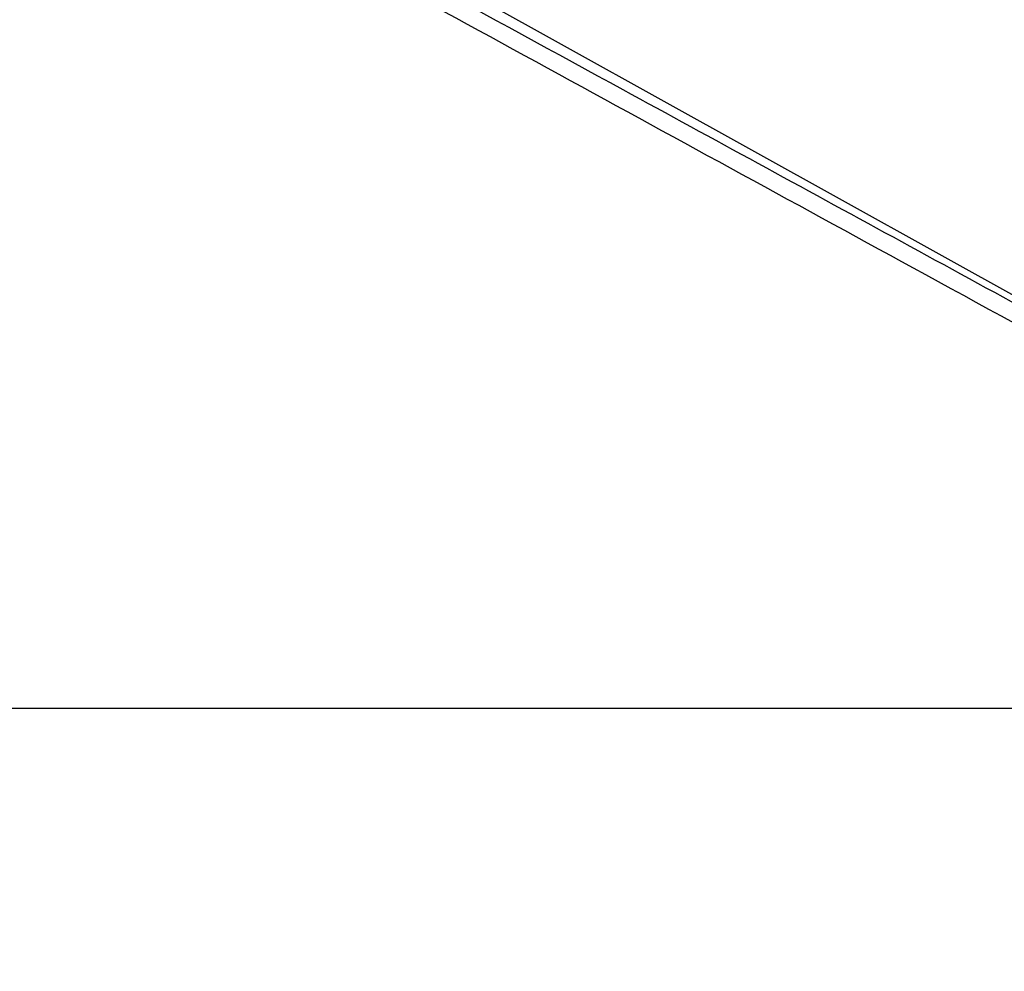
# Model space of a CAD drawing. Header units: millimetres. Extents: x 20 to 22981, y 40 to 19992.
# Tile 45 of 158: x 5284 to 6042, y 6410 to 7142. Entities that reach past the tile are written whole.
import ezdxf

# ---------------------------------------------------------------- set-up
doc = ezdxf.new("R2010")
doc.units = ezdxf.units.MM
doc.header["$LTSCALE"] = 2
doc.layers.add('COMPONENT_GEOMETRY', color=7, linetype='Continuous')
doc.styles.add('SLDTEXTSTYLE0', font='TXT', dxfattribs={"width": 0.75})
doc.dimstyles.new('SLDDIMSTYLE0', dxfattribs={"dimtxt": 100, "dimasz": 6.604, "dimexe": 0, "dimexo": 0.0625, "dimgap": 25, "dimtad": 0, "dimtih": 1, "dimtoh": 1, "dimdec": 0, "dimrnd": 1e-09, "dimzin": 12, "dimdsep": 46, "dimtxsty": 'SLDTEXTSTYLE0', "dimsah": 1, "dimcen": 0.09, "dimadec": 0, "dimazin": 3, "dimtfac": 1, "dimtdec": 0, "dimtofl": 0, "dimtmove": 0, "dimatfit": 3, "dimfxl": 1, "dimfrac": 2, "dimtolj": 1, "dimtzin": 12, "dimarcsym": 0})

# ---------------------------------------------------------------- blocks, each defined once
blk = doc.blocks.new('_D_4')
at = {"layer": 'COMPONENT_GEOMETRY', "color": 7}
for p, q in [((6638.52, 7959.49), (995.17, 7959.49)), ((1001.52, 7959.49), (1001.52, 5203.33)), ((801.45, 5183.02), (770.98, 5183.02)), ((770.98, 5183.02), (770.98, 5024.27)), ((1201.59, 5183.02), (1232.06, 5183.02)), ((1232.06, 5183.02), (1232.06, 5024.27)), ((770.98, 5024.27), (801.45, 5024.27)), ((1232.06, 5024.27), (1201.59, 5024.27)), ((1001.52, 2118.49), (1001.52, 4874.65)), ((6578.75, 2118.49), (995.17, 2118.49))]:
    blk.add_line(p, q, dxfattribs=at)
for points in [[(1001.52, 7959.49), (1000.51, 7952.89), (1002.54, 7952.89)], [(1001.52, 2118.49), (1002.54, 2125.1), (1000.51, 2125.1)]]:
    blk.add_solid(points, dxfattribs=at)
at = {"layer": 'COMPONENT_GEOMETRY', "color": 7, "char_height": 100, "attachment_point": 1, "style": 'SLDTEXTSTYLE0'}
for s, insert in [('9\'6.98"', (801.45, 5153.18)), ('2921mm', (728.74, 5003.56))]:
    blk.add_mtext(s, dxfattribs=dict(at, insert=insert))

msp = doc.modelspace()

# ---------------------------------------------------------------- linework, layer by layer
at = {"color": 7, "linetype": 'Continuous', "lineweight": 25}
for p, q in [((6374.84, 6748.91), (4581.99, 7744.75)), ((4051.92, 6612.47), (6591.82, 6612.47))]:
    msp.add_line(p, q, dxfattribs=at)
for points, knots in [([(6591.82, 6612.47), (6385.14, 6725.29), (5990.82, 6940.55), (5458.3, 7231.57), (5063.47, 7447.73), (4787.38, 7599.42), (4635.48, 7683.21), (4552.76, 7729.14), (4538.7, 7736.95)], [0, 0, 0, 0, 0.301545, 0.575336, 0.777328, 0.878324, 0.97932, 1, 1, 1, 1]), ([(5436.47, 7258.52), (5540.43, 7201.78), (5679.05, 7126.12), (5886.93, 7012.69), (6060.15, 6918.18), (6257.49, 6810.53), (6444.29, 6708.62), (6561.81, 6644.52), (6620.57, 6612.47)], [0, 0, 0, 0, 0.263323, 0.351097, 0.526646, 0.702194, 0.851097, 1, 1, 1, 1])]:
    msp.add_open_spline(points, degree=3, knots=knots, dxfattribs=at)

# ---------------------------------------------------------------- dimensions: what is measured, and where the dimension line sits
at = {"layer": 'COMPONENT_GEOMETRY', "color": 7}
dim = msp.add_linear_dim(base=(1001.52, 7959.49), p1=(6581.29, 2118.49), p2=(6641.06, 7959.49), angle=90, dimstyle='SLDDIMSTYLE0', dxfattribs=at)
dim.commit()
dim.dimension.update_dxf_attribs({"geometry": '_D_4', "text_midpoint": (1001.52, 5038.99), "dimtype": 160})

doc.saveas('drawing.dxf')
